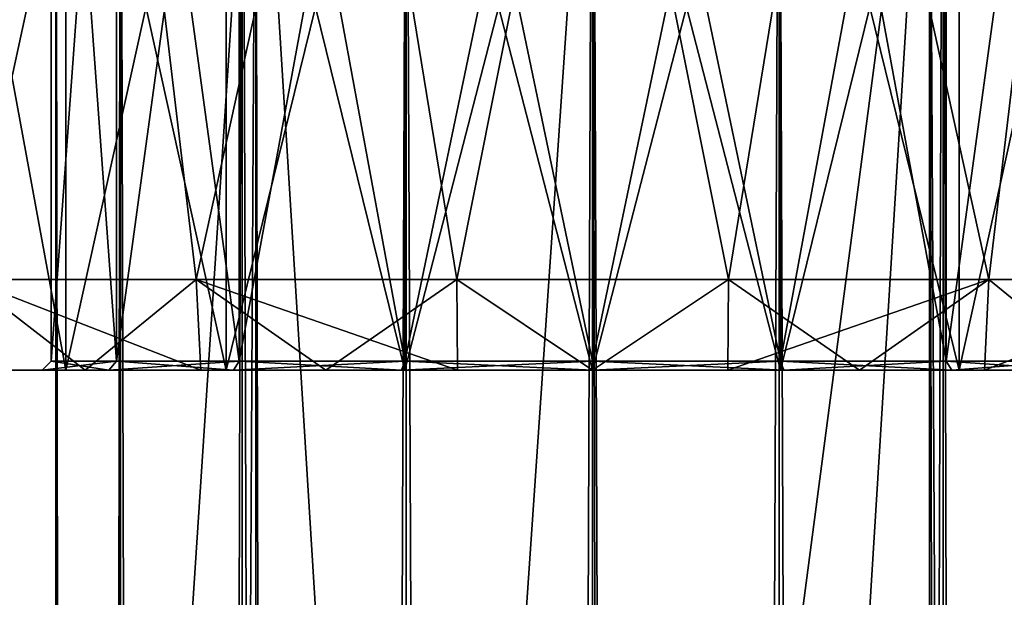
# Model space of a CAD drawing. Extents: x -54 to 446, y -6 to 1844.
# Tile 140 of 196: x -6.31 to 4.53, y 1747.5 to 1753.86. Entities that reach past the tile are written whole.
import ezdxf

# ---------------------------------------------------------------- set-up
doc = ezdxf.new("R2010")
doc.units = 0
doc.header["$LTSCALE"] = 52.148148
for name, color, linetype in [('1001', 7, 'CONTINUOUS'), ('1002', 7, 'CONTINUOUS'), ('1024', 7, 'CONTINUOUS'), ('1025', 7, 'CONTINUOUS'), ('1052', 7, 'CONTINUOUS'), ('1053', 7, 'CONTINUOUS'), ('1054', 7, 'CONTINUOUS'), ('1055', 7, 'CONTINUOUS'), ('111', 7, 'CONTINUOUS'), ('112', 7, 'CONTINUOUS'), ('136', 7, 'CONTINUOUS'), ('137', 7, 'CONTINUOUS'), ('138', 7, 'CONTINUOUS'), ('982', 7, 'CONTINUOUS'), ('983', 7, 'CONTINUOUS'), ('995', 7, 'CONTINUOUS')]:
    doc.layers.add(name, color=color, linetype=linetype)

msp = doc.modelspace()

# ---------------------------------------------------------------- linework, layer by layer
at = {"layer": '1001', "linetype": 'CONTINUOUS'}
for points in [[(-4.362, 1751, 9.551), (-6.876, 1751, 7.935), (-4.313, 1750, 8.465), (-4.362, 1751, 9.551)], [(-6.876, 1751, 7.935), (-6.718, 1750, 6.718), (-5.584, 1750, 7.686), (-6.876, 1751, 7.935)], [(-6.876, 1751, 7.935), (-5.584, 1750, 7.686), (-4.313, 1750, 8.465), (-6.876, 1751, 7.935)], [(-1.494, 1751, 10.393), (-4.362, 1751, 9.551), (-1.486, 1750, 9.383), (-1.494, 1751, 10.393)], [(-4.362, 1751, 9.551), (-4.313, 1750, 8.465), (-2.936, 1750, 9.035), (-4.362, 1751, 9.551)], [(-4.362, 1751, 9.551), (-2.936, 1750, 9.035), (-1.486, 1750, 9.383), (-4.362, 1751, 9.551)], [(1.494, 1751, 10.393), (-1.494, 1751, 10.393), (0, 1750, 9.5), (1.494, 1751, 10.393)], [(-1.494, 1751, 10.393), (-1.486, 1750, 9.383), (0, 1750, 9.5), (-1.494, 1751, 10.393)], [(1.494, 1751, 10.393), (0, 1750, 9.5), (1.486, 1750, 9.383), (1.494, 1751, 10.393)], [(1.494, 1751, 10.393), (1.486, 1750, 9.383), (2.936, 1750, 9.035), (1.494, 1751, 10.393)], [(4.362, 1751, 9.551), (1.494, 1751, 10.393), (2.936, 1750, 9.035), (4.362, 1751, 9.551)], [(4.362, 1751, 9.551), (2.936, 1750, 9.035), (4.313, 1750, 8.465), (4.362, 1751, 9.551)], [(4.362, 1751, 9.551), (4.313, 1750, 8.465), (5.584, 1750, 7.686), (4.362, 1751, 9.551)], [(6.876, 1751, 7.935), (4.362, 1751, 9.551), (5.584, 1750, 7.686), (6.876, 1751, 7.935)]]:
    msp.add_3dface(points, dxfattribs=at)
at = {"layer": '1002', "linetype": 'CONTINUOUS'}
for points in [[(-5.584, 1750, -7.686), (-6.718, 1750, -6.718), (-6.876, 1751, -7.935), (-5.584, 1750, -7.686)], [(-5.584, 1750, -7.686), (-6.876, 1751, -7.935), (-4.362, 1751, -9.551), (-5.584, 1750, -7.686)], [(-4.313, 1750, -8.465), (-5.584, 1750, -7.686), (-4.362, 1751, -9.551), (-4.313, 1750, -8.465)], [(-2.936, 1750, -9.035), (-4.313, 1750, -8.465), (-4.362, 1751, -9.551), (-2.936, 1750, -9.035)], [(-2.936, 1750, -9.035), (-4.362, 1751, -9.551), (-1.494, 1751, -10.393), (-2.936, 1750, -9.035)], [(-1.486, 1750, -9.383), (-2.936, 1750, -9.035), (-1.494, 1751, -10.393), (-1.486, 1750, -9.383)], [(0, 1750, -9.5), (-1.486, 1750, -9.383), (-1.494, 1751, -10.393), (0, 1750, -9.5)], [(0, 1750, -9.5), (-1.494, 1751, -10.393), (1.494, 1751, -10.393), (0, 1750, -9.5)], [(1.486, 1750, -9.383), (0, 1750, -9.5), (1.494, 1751, -10.393), (1.486, 1750, -9.383)], [(2.936, 1750, -9.035), (1.486, 1750, -9.383), (4.362, 1751, -9.551), (2.936, 1750, -9.035)], [(1.486, 1750, -9.383), (1.494, 1751, -10.393), (4.362, 1751, -9.551), (1.486, 1750, -9.383)], [(4.313, 1750, -8.465), (2.936, 1750, -9.035), (4.362, 1751, -9.551), (4.313, 1750, -8.465)], [(5.584, 1750, -7.686), (4.313, 1750, -8.465), (6.876, 1751, -7.935), (5.584, 1750, -7.686)], [(4.313, 1750, -8.465), (4.362, 1751, -9.551), (6.876, 1751, -7.935), (4.313, 1750, -8.465)]]:
    msp.add_3dface(points, dxfattribs=at)
at = {"layer": '1024', "linetype": 'CONTINUOUS'}
for points in [[(0, 1760, -6), (2.052, 1760, -5.638), (0, 1235, -6), (0, 1760, -6)], [(0, 1235, -6), (2.052, 1760, -5.638), (2.052, 1235, -5.638), (0, 1235, -6)], [(2.052, 1760, 5.638), (0, 1760, 6), (2.052, 1235, 5.638), (2.052, 1760, 5.638)], [(0, 1760, 6), (0, 1235, 6), (2.052, 1235, 5.638), (0, 1760, 6)], [(2.052, 1760, -5.638), (3.857, 1760, -4.596), (2.052, 1235, -5.638), (2.052, 1760, -5.638)], [(3.857, 1760, -4.596), (3.857, 1235, -4.596), (2.052, 1235, -5.638), (3.857, 1760, -4.596)], [(3.857, 1760, 4.596), (2.052, 1760, 5.638), (3.857, 1235, 4.596), (3.857, 1760, 4.596)], [(2.052, 1760, 5.638), (2.052, 1235, 5.638), (3.857, 1235, 4.596), (2.052, 1760, 5.638)], [(3.857, 1760, -4.596), (5.196, 1760, -3), (3.857, 1235, -4.596), (3.857, 1760, -4.596)], [(5.196, 1760, -3), (5.196, 1235, -3), (3.857, 1235, -4.596), (5.196, 1760, -3)], [(5.196, 1760, 3), (3.857, 1760, 4.596), (5.196, 1235, 3), (5.196, 1760, 3)], [(3.857, 1760, 4.596), (3.857, 1235, 4.596), (5.196, 1235, 3), (3.857, 1760, 4.596)]]:
    msp.add_3dface(points, dxfattribs=at)
at = {"layer": '1025', "linetype": 'CONTINUOUS'}
for points in [[(-5.196, 1760, 3), (-5.909, 1760, 1.042), (-5.196, 1235, 3), (-5.196, 1760, 3)], [(-5.909, 1760, 1.042), (-5.909, 1760, -1.042), (-5.909, 1235, 1.042), (-5.909, 1760, 1.042)], [(-5.909, 1760, 1.042), (-5.909, 1235, 1.042), (-5.196, 1235, 3), (-5.909, 1760, 1.042)], [(-5.909, 1760, -1.042), (-5.196, 1760, -3), (-5.909, 1235, -1.042), (-5.909, 1760, -1.042)], [(-5.909, 1760, -1.042), (-5.909, 1235, -1.042), (-5.909, 1235, 1.042), (-5.909, 1760, -1.042)], [(-5.196, 1760, -3), (-5.196, 1235, -3), (-5.909, 1235, -1.042), (-5.196, 1760, -3)], [(-3.857, 1760, 4.596), (-5.196, 1760, 3), (-3.857, 1235, 4.596), (-3.857, 1760, 4.596)], [(-5.196, 1760, 3), (-5.196, 1235, 3), (-3.857, 1235, 4.596), (-5.196, 1760, 3)], [(-5.196, 1760, -3), (-3.857, 1760, -4.596), (-5.196, 1235, -3), (-5.196, 1760, -3)], [(-3.857, 1760, -4.596), (-3.857, 1235, -4.596), (-5.196, 1235, -3), (-3.857, 1760, -4.596)], [(-2.052, 1760, 5.638), (-3.857, 1760, 4.596), (-2.052, 1235, 5.638), (-2.052, 1760, 5.638)], [(-3.857, 1760, 4.596), (-3.857, 1235, 4.596), (-2.052, 1235, 5.638), (-3.857, 1760, 4.596)], [(-3.857, 1760, -4.596), (-2.052, 1760, -5.638), (-3.857, 1235, -4.596), (-3.857, 1760, -4.596)], [(-2.052, 1760, -5.638), (-2.052, 1235, -5.638), (-3.857, 1235, -4.596), (-2.052, 1760, -5.638)], [(-2.052, 1760, -5.638), (0, 1760, -6), (-2.052, 1235, -5.638), (-2.052, 1760, -5.638)], [(0, 1760, -6), (0, 1235, -6), (-2.052, 1235, -5.638), (0, 1760, -6)], [(0, 1760, 6), (-2.052, 1760, 5.638), (0, 1235, 6), (0, 1760, 6)], [(-2.052, 1760, 5.638), (-2.052, 1235, 5.638), (0, 1235, 6), (-2.052, 1760, 5.638)]]:
    msp.add_3dface(points, dxfattribs=at)
at = {"layer": '1052', "linetype": 'CONTINUOUS'}
for points in [[(-5.239, 1760, -3.025), (-5.958, 1760, -1.051), (-5.239, 1750.1, -3.025), (-5.239, 1760, -3.025)], [(-5.958, 1760, -1.051), (-5.958, 1760, 1.051), (-5.958, 1750.1, -1.051), (-5.958, 1760, -1.051)], [(-5.239, 1750.1, -3.025), (-5.958, 1760, -1.051), (-5.958, 1750.1, -1.051), (-5.239, 1750.1, -3.025)], [(-5.958, 1760, 1.051), (-5.239, 1760, 3.025), (-5.958, 1750.1, 1.051), (-5.958, 1760, 1.051)], [(-5.958, 1750.1, -1.051), (-5.958, 1760, 1.051), (-5.958, 1750.1, 1.051), (-5.958, 1750.1, -1.051)], [(-5.958, 1750.1, 1.051), (-5.239, 1760, 3.025), (-5.239, 1750.1, 3.025), (-5.958, 1750.1, 1.051)], [(-3.889, 1760, -4.635), (-5.239, 1760, -3.025), (-3.889, 1750.1, -4.635), (-3.889, 1760, -4.635)], [(-3.889, 1750.1, -4.635), (-5.239, 1760, -3.025), (-5.239, 1750.1, -3.025), (-3.889, 1750.1, -4.635)], [(-5.239, 1760, 3.025), (-3.889, 1760, 4.635), (-5.239, 1750.1, 3.025), (-5.239, 1760, 3.025)], [(-5.239, 1750.1, 3.025), (-3.889, 1760, 4.635), (-3.889, 1750.1, 4.635), (-5.239, 1750.1, 3.025)], [(-2.069, 1760, -5.685), (-3.889, 1760, -4.635), (-2.069, 1750.1, -5.685), (-2.069, 1760, -5.685)], [(-2.069, 1750.1, -5.685), (-3.889, 1760, -4.635), (-3.889, 1750.1, -4.635), (-2.069, 1750.1, -5.685)], [(-3.889, 1760, 4.635), (-2.069, 1760, 5.685), (-3.889, 1750.1, 4.635), (-3.889, 1760, 4.635)], [(-3.889, 1750.1, 4.635), (-2.069, 1760, 5.685), (-2.069, 1750.1, 5.685), (-3.889, 1750.1, 4.635)], [(0, 1760, -6.05), (-2.069, 1760, -5.685), (0, 1750.1, -6.05), (0, 1760, -6.05)], [(0, 1750.1, -6.05), (-2.069, 1760, -5.685), (-2.069, 1750.1, -5.685), (0, 1750.1, -6.05)], [(-2.069, 1760, 5.685), (0, 1760, 6.05), (-2.069, 1750.1, 5.685), (-2.069, 1760, 5.685)], [(-2.069, 1750.1, 5.685), (0, 1760, 6.05), (0, 1750.1, 6.05), (-2.069, 1750.1, 5.685)]]:
    msp.add_3dface(points, dxfattribs=at)
at = {"layer": '1053', "linetype": 'CONTINUOUS'}
for points in [[(2.069, 1760, -5.685), (0, 1760, -6.05), (2.069, 1750.1, -5.685), (2.069, 1760, -5.685)], [(0, 1760, -6.05), (0, 1750.1, -6.05), (2.069, 1750.1, -5.685), (0, 1760, -6.05)], [(0, 1760, 6.05), (2.069, 1760, 5.685), (0, 1750.1, 6.05), (0, 1760, 6.05)], [(0, 1750.1, 6.05), (2.069, 1760, 5.685), (2.069, 1750.1, 5.685), (0, 1750.1, 6.05)], [(2.069, 1760, 5.685), (3.889, 1760, 4.635), (2.069, 1750.1, 5.685), (2.069, 1760, 5.685)], [(3.889, 1760, 4.635), (3.889, 1750.1, 4.635), (2.069, 1750.1, 5.685), (3.889, 1760, 4.635)], [(3.889, 1760, -4.635), (2.069, 1760, -5.685), (3.889, 1750.1, -4.635), (3.889, 1760, -4.635)], [(2.069, 1760, -5.685), (2.069, 1750.1, -5.685), (3.889, 1750.1, -4.635), (2.069, 1760, -5.685)], [(3.889, 1760, 4.635), (5.239, 1760, 3.025), (3.889, 1750.1, 4.635), (3.889, 1760, 4.635)], [(5.239, 1760, 3.025), (5.239, 1750.1, 3.025), (3.889, 1750.1, 4.635), (5.239, 1760, 3.025)], [(5.239, 1760, -3.025), (3.889, 1760, -4.635), (5.239, 1750.1, -3.025), (5.239, 1760, -3.025)], [(3.889, 1760, -4.635), (3.889, 1750.1, -4.635), (5.239, 1750.1, -3.025), (3.889, 1760, -4.635)]]:
    msp.add_3dface(points, dxfattribs=at)
at = {"layer": '1054', "linetype": 'CONTINUOUS'}
for points in [[(-5.326, 1750, 3.075), (-6.057, 1750, 1.068), (-5.239, 1750.1, 3.025), (-5.326, 1750, 3.075)], [(-6.057, 1750, 1.068), (-6.057, 1750, -1.068), (-5.958, 1750.1, 1.051), (-6.057, 1750, 1.068)], [(-6.057, 1750, 1.068), (-5.958, 1750.1, 1.051), (-5.239, 1750.1, 3.025), (-6.057, 1750, 1.068)], [(-6.057, 1750, -1.068), (-5.326, 1750, -3.075), (-5.958, 1750.1, -1.051), (-6.057, 1750, -1.068)], [(-6.057, 1750, -1.068), (-5.958, 1750.1, -1.051), (-5.958, 1750.1, 1.051), (-6.057, 1750, -1.068)], [(-5.326, 1750, -3.075), (-5.239, 1750.1, -3.025), (-5.958, 1750.1, -1.051), (-5.326, 1750, -3.075)], [(-3.953, 1750, 4.711), (-5.326, 1750, 3.075), (-3.889, 1750.1, 4.635), (-3.953, 1750, 4.711)], [(-5.326, 1750, 3.075), (-5.239, 1750.1, 3.025), (-3.889, 1750.1, 4.635), (-5.326, 1750, 3.075)], [(-5.326, 1750, -3.075), (-3.953, 1750, -4.711), (-5.239, 1750.1, -3.025), (-5.326, 1750, -3.075)], [(-3.953, 1750, -4.711), (-3.889, 1750.1, -4.635), (-5.239, 1750.1, -3.025), (-3.953, 1750, -4.711)], [(-2.103, 1750, 5.779), (-3.953, 1750, 4.711), (-2.069, 1750.1, 5.685), (-2.103, 1750, 5.779)], [(-3.953, 1750, 4.711), (-3.889, 1750.1, 4.635), (-2.069, 1750.1, 5.685), (-3.953, 1750, 4.711)], [(-3.953, 1750, -4.711), (-2.103, 1750, -5.779), (-3.889, 1750.1, -4.635), (-3.953, 1750, -4.711)], [(-2.103, 1750, -5.779), (-2.069, 1750.1, -5.685), (-3.889, 1750.1, -4.635), (-2.103, 1750, -5.779)], [(0, 1750, 6.15), (-2.103, 1750, 5.779), (0, 1750.1, 6.05), (0, 1750, 6.15)], [(-2.103, 1750, 5.779), (-2.069, 1750.1, 5.685), (0, 1750.1, 6.05), (-2.103, 1750, 5.779)], [(-2.103, 1750, -5.779), (0, 1750, -6.15), (-2.069, 1750.1, -5.685), (-2.103, 1750, -5.779)], [(0, 1750, -6.15), (0, 1750.1, -6.05), (-2.069, 1750.1, -5.685), (0, 1750, -6.15)]]:
    msp.add_3dface(points, dxfattribs=at)
at = {"layer": '1055', "linetype": 'CONTINUOUS'}
for points in [[(2.103, 1750, 5.779), (0, 1750, 6.15), (2.069, 1750.1, 5.685), (2.103, 1750, 5.779)], [(0, 1750, 6.15), (0, 1750.1, 6.05), (2.069, 1750.1, 5.685), (0, 1750, 6.15)], [(0, 1750, -6.15), (2.103, 1750, -5.779), (0, 1750.1, -6.05), (0, 1750, -6.15)], [(0, 1750.1, -6.05), (2.103, 1750, -5.779), (2.069, 1750.1, -5.685), (0, 1750.1, -6.05)], [(2.103, 1750, -5.779), (3.953, 1750, -4.711), (2.069, 1750.1, -5.685), (2.103, 1750, -5.779)], [(2.069, 1750.1, -5.685), (3.953, 1750, -4.711), (3.889, 1750.1, -4.635), (2.069, 1750.1, -5.685)], [(3.889, 1750.1, 4.635), (2.103, 1750, 5.779), (2.069, 1750.1, 5.685), (3.889, 1750.1, 4.635)], [(3.953, 1750, 4.711), (2.103, 1750, 5.779), (3.889, 1750.1, 4.635), (3.953, 1750, 4.711)], [(3.953, 1750, -4.711), (5.326, 1750, -3.075), (3.889, 1750.1, -4.635), (3.953, 1750, -4.711)], [(3.889, 1750.1, -4.635), (5.326, 1750, -3.075), (5.239, 1750.1, -3.025), (3.889, 1750.1, -4.635)], [(5.239, 1750.1, 3.025), (3.953, 1750, 4.711), (3.889, 1750.1, 4.635), (5.239, 1750.1, 3.025)], [(5.326, 1750, 3.075), (3.953, 1750, 4.711), (5.239, 1750.1, 3.025), (5.326, 1750, 3.075)]]:
    msp.add_3dface(points, dxfattribs=at)
at = {"layer": '111', "color": 7, "linetype": 'CONTINUOUS'}
for points in [[(1.948, 1729.553, -18.9), (0, 1729.75, -19), (3.707, 1758, -18.635), (1.948, 1729.553, -18.9)], [(3.707, 1758, -18.635), (0, 1729.75, -19), (0, 1758, -19), (3.707, 1758, -18.635)], [(0, 2, 19), (3.707, 2, 18.635), (0, 1758, 19), (0, 2, 19)], [(0, 1758, 19), (3.707, 2, 18.635), (3.707, 1758, 18.635), (0, 1758, 19)], [(3.863, 1728.952, -18.603), (1.948, 1729.553, -18.9), (3.707, 1758, -18.635), (3.863, 1728.952, -18.603)], [(7.271, 1758, -17.554), (3.863, 1728.952, -18.603), (3.707, 1758, -18.635), (7.271, 1758, -17.554)], [(3.707, 2, 18.635), (7.271, 2, 17.554), (3.707, 1758, 18.635), (3.707, 2, 18.635)], [(3.707, 1758, 18.635), (7.271, 2, 17.554), (7.271, 1758, 17.554), (3.707, 1758, 18.635)], [(5.679, 1727.925, -18.131), (3.863, 1728.952, -18.603), (7.271, 1758, -17.554), (5.679, 1727.925, -18.131)]]:
    msp.add_3dface(points, dxfattribs=at)
at = {"layer": '112', "color": 7, "linetype": 'CONTINUOUS'}
for points in [[(-5.679, 1727.925, -18.131), (-7.279, 1726.486, -17.55), (-7.271, 1758, -17.554), (-5.679, 1727.925, -18.131)], [(-3.707, 1758, -18.635), (-5.679, 1727.925, -18.131), (-7.271, 1758, -17.554), (-3.707, 1758, -18.635)], [(-3.707, 1758, 18.635), (-7.271, 1758, 17.554), (-3.707, 2, 18.635), (-3.707, 1758, 18.635)], [(-3.707, 2, 18.635), (-7.271, 1758, 17.554), (-7.271, 2, 17.554), (-3.707, 2, 18.635)], [(-3.863, 1728.952, -18.603), (-5.679, 1727.925, -18.131), (-3.707, 1758, -18.635), (-3.863, 1728.952, -18.603)], [(-1.948, 1729.553, -18.9), (-3.863, 1728.952, -18.603), (-3.707, 1758, -18.635), (-1.948, 1729.553, -18.9)], [(0, 2, 19), (0, 1758, 19), (-3.707, 1758, 18.635), (0, 2, 19)], [(0, 2, 19), (-3.707, 1758, 18.635), (-3.707, 2, 18.635), (0, 2, 19)], [(0, 1758, -19), (-1.948, 1729.553, -18.9), (-3.707, 1758, -18.635), (0, 1758, -19)], [(0, 1758, -19), (0, 1729.75, -19), (-1.948, 1729.553, -18.9), (0, 1758, -19)]]:
    msp.add_3dface(points, dxfattribs=at)
at = {"layer": '136', "color": 7, "linetype": 'CONTINUOUS'}
for points in [[(-7.271, 1750, 5.798), (-5.798, 1750, 7.271), (-7.271, 1750, -5.798), (-7.271, 1750, 5.798)], [(-7.271, 1750, -5.798), (-5.798, 1750, 7.271), (-5.798, 1750, -7.271), (-7.271, 1750, -5.798)], [(-5.798, 1750, 7.271), (-4.035, 1750, 8.379), (-5.798, 1750, -7.271), (-5.798, 1750, 7.271)], [(-5.798, 1750, -7.271), (-4.035, 1750, 8.379), (-4.035, 1750, -8.379), (-5.798, 1750, -7.271)], [(-4.035, 1750, 8.379), (-2.069, 1750, 9.067), (-4.035, 1750, -8.379), (-4.035, 1750, 8.379)], [(-4.035, 1750, -8.379), (-2.069, 1750, 9.067), (-2.069, 1750, -9.067), (-4.035, 1750, -8.379)], [(0, 1750, 9.3), (0, 1750, -9.3), (-2.069, 1750, -9.067), (0, 1750, 9.3)], [(-2.069, 1750, 9.067), (0, 1750, 9.3), (-2.069, 1750, -9.067), (-2.069, 1750, 9.067)], [(2.069, 1750, -9.067), (0, 1750, -9.3), (2.069, 1750, 9.067), (2.069, 1750, -9.067)], [(2.069, 1750, 9.067), (0, 1750, -9.3), (0, 1750, 9.3), (2.069, 1750, 9.067)], [(4.035, 1750, -8.379), (2.069, 1750, -9.067), (4.035, 1750, 8.379), (4.035, 1750, -8.379)], [(4.035, 1750, 8.379), (2.069, 1750, -9.067), (2.069, 1750, 9.067), (4.035, 1750, 8.379)], [(5.798, 1750, -7.271), (4.035, 1750, -8.379), (5.798, 1750, 7.271), (5.798, 1750, -7.271)], [(5.798, 1750, 7.271), (4.035, 1750, -8.379), (4.035, 1750, 8.379), (5.798, 1750, 7.271)]]:
    msp.add_3dface(points, dxfattribs=at)
at = {"layer": '137', "color": 7, "linetype": 'CONTINUOUS'}
for points in [[(-5.798, 1750, 7.271), (-7.271, 1750, 5.798), (-5.798, 1758, 7.271), (-5.798, 1750, 7.271)], [(-5.798, 1758, 7.271), (-7.271, 1750, 5.798), (-7.271, 1758, 5.798), (-5.798, 1758, 7.271)], [(-7.271, 1750, -5.798), (-5.798, 1750, -7.271), (-7.271, 1758, -5.798), (-7.271, 1750, -5.798)], [(-7.271, 1758, -5.798), (-5.798, 1750, -7.271), (-5.798, 1758, -7.271), (-7.271, 1758, -5.798)], [(-4.035, 1750, 8.379), (-5.798, 1750, 7.271), (-4.035, 1758, 8.379), (-4.035, 1750, 8.379)], [(-4.035, 1758, 8.379), (-5.798, 1750, 7.271), (-5.798, 1758, 7.271), (-4.035, 1758, 8.379)], [(-5.798, 1750, -7.271), (-4.035, 1750, -8.379), (-5.798, 1758, -7.271), (-5.798, 1750, -7.271)], [(-5.798, 1758, -7.271), (-4.035, 1750, -8.379), (-4.035, 1758, -8.379), (-5.798, 1758, -7.271)], [(-2.069, 1750, 9.067), (-4.035, 1750, 8.379), (-2.069, 1758, 9.067), (-2.069, 1750, 9.067)], [(-2.069, 1758, 9.067), (-4.035, 1750, 8.379), (-4.035, 1758, 8.379), (-2.069, 1758, 9.067)], [(-4.035, 1750, -8.379), (-2.069, 1750, -9.067), (-4.035, 1758, -8.379), (-4.035, 1750, -8.379)], [(-4.035, 1758, -8.379), (-2.069, 1750, -9.067), (-2.069, 1758, -9.067), (-4.035, 1758, -8.379)], [(-2.069, 1750, -9.067), (0, 1750, -9.3), (-2.069, 1758, -9.067), (-2.069, 1750, -9.067)], [(-2.069, 1758, -9.067), (0, 1750, -9.3), (0, 1758, -9.3), (-2.069, 1758, -9.067)], [(0, 1750, 9.3), (-2.069, 1750, 9.067), (0, 1758, 9.3), (0, 1750, 9.3)], [(0, 1758, 9.3), (-2.069, 1750, 9.067), (-2.069, 1758, 9.067), (0, 1758, 9.3)]]:
    msp.add_3dface(points, dxfattribs=at)
at = {"layer": '138', "color": 7, "linetype": 'CONTINUOUS'}
for points in [[(0, 1750, -9.3), (2.069, 1750, -9.067), (0, 1758, -9.3), (0, 1750, -9.3)], [(0, 1758, -9.3), (2.069, 1750, -9.067), (2.069, 1758, -9.067), (0, 1758, -9.3)], [(2.069, 1750, 9.067), (0, 1750, 9.3), (2.069, 1758, 9.067), (2.069, 1750, 9.067)], [(0, 1750, 9.3), (0, 1758, 9.3), (2.069, 1758, 9.067), (0, 1750, 9.3)], [(2.069, 1750, -9.067), (4.035, 1750, -8.379), (2.069, 1758, -9.067), (2.069, 1750, -9.067)], [(2.069, 1758, -9.067), (4.035, 1750, -8.379), (4.035, 1758, -8.379), (2.069, 1758, -9.067)], [(4.035, 1750, 8.379), (2.069, 1750, 9.067), (4.035, 1758, 8.379), (4.035, 1750, 8.379)], [(4.035, 1758, 8.379), (2.069, 1750, 9.067), (2.069, 1758, 9.067), (4.035, 1758, 8.379)], [(4.035, 1750, -8.379), (5.798, 1750, -7.271), (4.035, 1758, -8.379), (4.035, 1750, -8.379)], [(4.035, 1758, -8.379), (5.798, 1750, -7.271), (5.798, 1758, -7.271), (4.035, 1758, -8.379)], [(5.798, 1750, 7.271), (4.035, 1750, 8.379), (5.798, 1758, 7.271), (5.798, 1750, 7.271)], [(5.798, 1758, 7.271), (4.035, 1750, 8.379), (4.035, 1758, 8.379), (5.798, 1758, 7.271)]]:
    msp.add_3dface(points, dxfattribs=at)
at = {"layer": '982', "linetype": 'CONTINUOUS'}
for points in [[(-7.425, 1758.5, 7.425), (-6.876, 1751, 7.935), (-5.25, 1758.5, 9.093), (-7.425, 1758.5, 7.425)], [(-6.876, 1751, 7.935), (-4.362, 1751, 9.551), (-5.25, 1758.5, 9.093), (-6.876, 1751, 7.935)], [(-5.25, 1758.5, 9.093), (-4.362, 1751, 9.551), (-2.718, 1758.5, 10.142), (-5.25, 1758.5, 9.093)], [(-4.362, 1751, 9.551), (-1.494, 1751, 10.393), (-2.718, 1758.5, 10.142), (-4.362, 1751, 9.551)], [(-2.718, 1758.5, 10.142), (-1.494, 1751, 10.393), (0, 1758.5, 10.5), (-2.718, 1758.5, 10.142)], [(-1.494, 1751, 10.393), (1.494, 1751, 10.393), (0, 1758.5, 10.5), (-1.494, 1751, 10.393)], [(0, 1758.5, 10.5), (1.494, 1751, 10.393), (2.718, 1758.5, 10.142), (0, 1758.5, 10.5)], [(1.494, 1751, 10.393), (4.362, 1751, 9.551), (2.718, 1758.5, 10.142), (1.494, 1751, 10.393)], [(2.718, 1758.5, 10.142), (4.362, 1751, 9.551), (5.25, 1758.5, 9.093), (2.718, 1758.5, 10.142)], [(4.362, 1751, 9.551), (6.876, 1751, 7.935), (5.25, 1758.5, 9.093), (4.362, 1751, 9.551)]]:
    msp.add_3dface(points, dxfattribs=at)
at = {"layer": '983', "linetype": 'CONTINUOUS'}
for points in [[(-5.584, 1750, 7.686), (-6.718, 1750, 6.718), (-6.057, 1750, 1.068), (-5.584, 1750, 7.686)], [(-5.584, 1750, -7.686), (-6.718, 1750, 6.718), (-6.718, 1750, -6.718), (-5.584, 1750, -7.686)], [(-6.718, 1750, 6.718), (-5.584, 1750, -7.686), (-6.057, 1750, -1.068), (-6.718, 1750, 6.718)], [(-6.057, 1750, 1.068), (-6.718, 1750, 6.718), (-6.057, 1750, -1.068), (-6.057, 1750, 1.068)], [(-5.326, 1750, 3.075), (-5.584, 1750, 7.686), (-6.057, 1750, 1.068), (-5.326, 1750, 3.075)], [(-6.057, 1750, -1.068), (-5.584, 1750, -7.686), (-5.326, 1750, -3.075), (-6.057, 1750, -1.068)], [(-4.313, 1750, 8.465), (-5.584, 1750, 7.686), (-5.326, 1750, 3.075), (-4.313, 1750, 8.465)], [(-5.584, 1750, -7.686), (-4.313, 1750, -8.465), (-5.326, 1750, -3.075), (-5.584, 1750, -7.686)], [(-3.953, 1750, 4.711), (-4.313, 1750, 8.465), (-5.326, 1750, 3.075), (-3.953, 1750, 4.711)], [(-5.326, 1750, -3.075), (-4.313, 1750, -8.465), (-3.953, 1750, -4.711), (-5.326, 1750, -3.075)], [(-2.936, 1750, 9.035), (-4.313, 1750, 8.465), (-3.953, 1750, 4.711), (-2.936, 1750, 9.035)], [(-4.313, 1750, -8.465), (-2.936, 1750, -9.035), (-3.953, 1750, -4.711), (-4.313, 1750, -8.465)], [(-2.103, 1750, 5.779), (-2.936, 1750, 9.035), (-3.953, 1750, 4.711), (-2.103, 1750, 5.779)], [(-3.953, 1750, -4.711), (-2.936, 1750, -9.035), (-2.103, 1750, -5.779), (-3.953, 1750, -4.711)], [(-1.486, 1750, 9.383), (-2.936, 1750, 9.035), (-2.103, 1750, 5.779), (-1.486, 1750, 9.383)], [(-2.936, 1750, -9.035), (-1.486, 1750, -9.383), (-2.103, 1750, -5.779), (-2.936, 1750, -9.035)], [(0, 1750, 6.15), (-1.486, 1750, 9.383), (-2.103, 1750, 5.779), (0, 1750, 6.15)], [(-1.486, 1750, -9.383), (0, 1750, -9.5), (-2.103, 1750, -5.779), (-1.486, 1750, -9.383)], [(-2.103, 1750, -5.779), (0, 1750, -9.5), (0, 1750, -6.15), (-2.103, 1750, -5.779)], [(0, 1750, 9.5), (-1.486, 1750, 9.383), (0, 1750, 6.15), (0, 1750, 9.5)], [(1.486, 1750, 9.383), (0, 1750, 9.5), (2.103, 1750, 5.779), (1.486, 1750, 9.383)], [(0, 1750, 9.5), (0, 1750, 6.15), (2.103, 1750, 5.779), (0, 1750, 9.5)], [(0, 1750, -9.5), (1.486, 1750, -9.383), (0, 1750, -6.15), (0, 1750, -9.5)], [(0, 1750, -6.15), (1.486, 1750, -9.383), (2.103, 1750, -5.779), (0, 1750, -6.15)], [(2.936, 1750, 9.035), (1.486, 1750, 9.383), (2.103, 1750, 5.779), (2.936, 1750, 9.035)], [(1.486, 1750, -9.383), (2.936, 1750, -9.035), (2.103, 1750, -5.779), (1.486, 1750, -9.383)], [(3.953, 1750, 4.711), (2.936, 1750, 9.035), (2.103, 1750, 5.779), (3.953, 1750, 4.711)], [(2.103, 1750, -5.779), (2.936, 1750, -9.035), (3.953, 1750, -4.711), (2.103, 1750, -5.779)], [(4.313, 1750, 8.465), (2.936, 1750, 9.035), (3.953, 1750, 4.711), (4.313, 1750, 8.465)], [(2.936, 1750, -9.035), (4.313, 1750, -8.465), (3.953, 1750, -4.711), (2.936, 1750, -9.035)], [(5.326, 1750, 3.075), (4.313, 1750, 8.465), (3.953, 1750, 4.711), (5.326, 1750, 3.075)], [(3.953, 1750, -4.711), (4.313, 1750, -8.465), (5.326, 1750, -3.075), (3.953, 1750, -4.711)], [(5.584, 1750, 7.686), (4.313, 1750, 8.465), (5.326, 1750, 3.075), (5.584, 1750, 7.686)], [(4.313, 1750, -8.465), (5.584, 1750, -7.686), (5.326, 1750, -3.075), (4.313, 1750, -8.465)]]:
    msp.add_3dface(points, dxfattribs=at)
at = {"layer": '995', "linetype": 'CONTINUOUS'}
for points in [[(-7.425, 1758.5, -7.425), (-5.25, 1758.5, -9.093), (-6.876, 1751, -7.935), (-7.425, 1758.5, -7.425)], [(-6.876, 1751, -7.935), (-5.25, 1758.5, -9.093), (-4.362, 1751, -9.551), (-6.876, 1751, -7.935)], [(-5.25, 1758.5, -9.093), (-2.718, 1758.5, -10.142), (-4.362, 1751, -9.551), (-5.25, 1758.5, -9.093)], [(-4.362, 1751, -9.551), (-2.718, 1758.5, -10.142), (-1.494, 1751, -10.393), (-4.362, 1751, -9.551)], [(-2.718, 1758.5, -10.142), (0, 1758.5, -10.5), (-1.494, 1751, -10.393), (-2.718, 1758.5, -10.142)], [(-1.494, 1751, -10.393), (0, 1758.5, -10.5), (1.494, 1751, -10.393), (-1.494, 1751, -10.393)], [(0, 1758.5, -10.5), (2.718, 1758.5, -10.142), (1.494, 1751, -10.393), (0, 1758.5, -10.5)], [(1.494, 1751, -10.393), (2.718, 1758.5, -10.142), (4.362, 1751, -9.551), (1.494, 1751, -10.393)], [(2.718, 1758.5, -10.142), (5.25, 1758.5, -9.093), (4.362, 1751, -9.551), (2.718, 1758.5, -10.142)], [(4.362, 1751, -9.551), (5.25, 1758.5, -9.093), (6.876, 1751, -7.935), (4.362, 1751, -9.551)]]:
    msp.add_3dface(points, dxfattribs=at)

doc.saveas('drawing.dxf')
